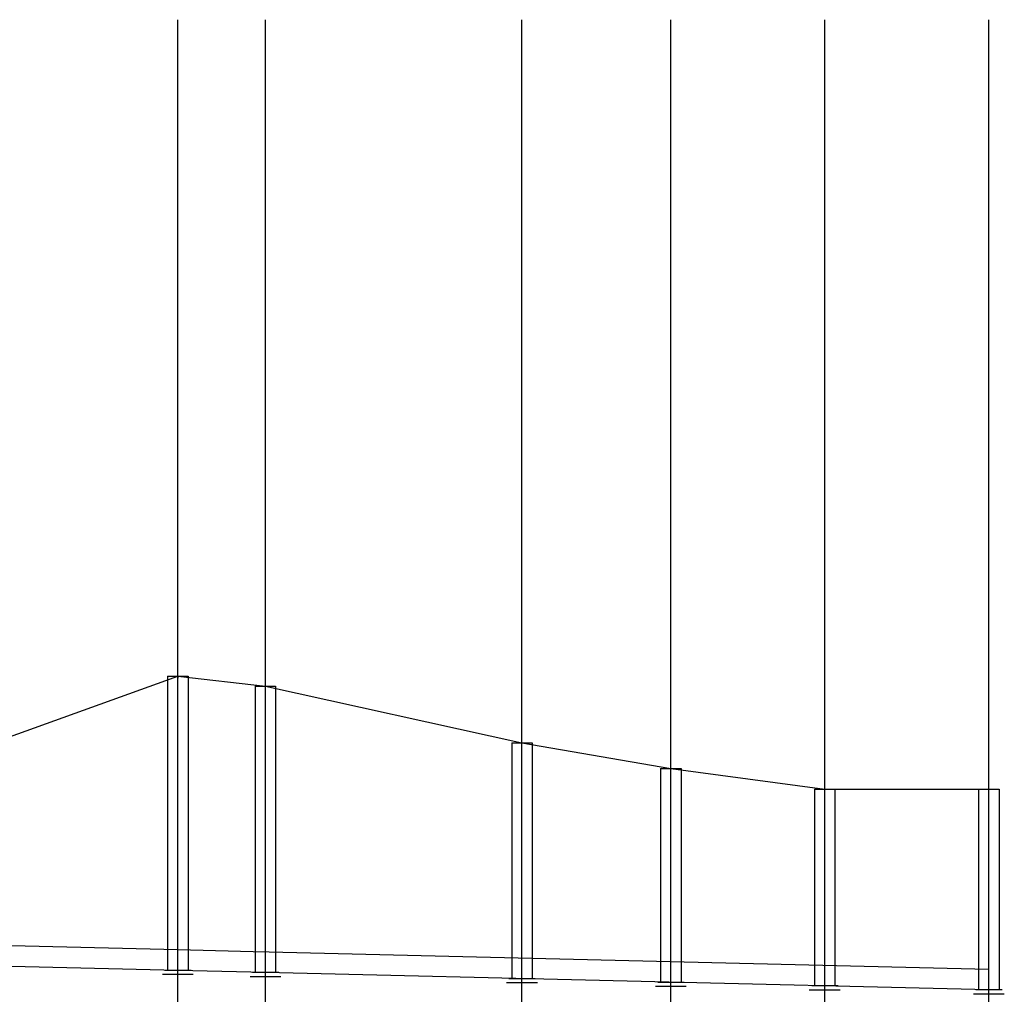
# Model space of a CAD drawing. Extents: x 0 to 362422, y 0 to 4201735.
# Tile 87 of 256: x 360627 to 360819, y 4199763 to 4199953. Entities that reach past the tile are written whole.
import ezdxf

# ---------------------------------------------------------------- set-up
doc = ezdxf.new("R2010")
doc.units = 0
doc.header["$LTSCALE"] = 0.5
doc.header["$MEASUREMENT"] = 0
doc.layers.add('(043) Кроки', color=7, linetype='Continuous')
doc.layers.add('_PP_TABPE', color=7, linetype='Continuous')
doc.layers.add('К1', color=24, linetype='Continuous', lineweight=25)

# ---------------------------------------------------------------- blocks, each defined once
blk = doc.blocks.new('*U530')
blk.add_lwpolyline([(-2, 0), (2, 0)])
at = {"layer": '_PP_TABPE', "color": 0, "lineweight": 30}
for p, q in [((-2, 0), (-2, -57.38)), ((2, 0), (2, -57.38)), ((2.59, -57.38), (-2.54, -57.38)), ((3, -58.19), (-3, -58.19))]:
    blk.add_line(p, q, dxfattribs=at)
blk = doc.blocks.new('*U529')
blk.add_lwpolyline([(-2, 0), (2, 0)])
at = {"layer": '_PP_TABPE', "color": 0, "lineweight": 30}
for p, q in [((-2, 0), (-2, -55.79)), ((2, 0), (2, -55.79)), ((3, -56.6), (-3, -56.6)), ((2.59, -55.79), (-2.54, -55.79))]:
    blk.add_line(p, q, dxfattribs=at)
blk = doc.blocks.new('*U531')
blk.add_lwpolyline([(-2, 0), (2, 0)])
at = {"layer": '_PP_TABPE', "color": 0, "lineweight": 30}
for p, q in [((-2, 0), (-2, -38.38)), ((2, 0), (2, -38.38)), ((3, -39.19), (-3, -39.19)), ((2.59, -38.38), (-2.54, -38.38))]:
    blk.add_line(p, q, dxfattribs=at)
blk = doc.blocks.new('*U678')
blk.add_lwpolyline([(-2, 0), (2, 0)])
at = {"layer": '_PP_TABPE', "color": 0, "lineweight": 30}
for p, q in [((-2, 0), (-2, -45.97)), ((2, 0), (2, -45.97)), ((2.59, -45.97), (-2.54, -45.97)), ((3, -46.78), (-3, -46.78))]:
    blk.add_line(p, q, dxfattribs=at)
blk = doc.blocks.new('*U679')
blk.add_lwpolyline([(-2, 0), (2, 0)])
at = {"layer": '_PP_TABPE', "color": 0, "lineweight": 30}
for p, q in [((-2, 0), (-2, -41.67)), ((2, 0), (2, -41.67)), ((2.59, -41.67), (-2.54, -41.67)), ((3, -42.48), (-3, -42.48))]:
    blk.add_line(p, q, dxfattribs=at)
blk = doc.blocks.new('*U680')
blk.add_lwpolyline([(-2, 0), (2, 0)])
at = {"layer": '_PP_TABPE', "color": 0, "lineweight": 30}
for p, q in [((-2, 0), (-2, -39.15)), ((2, 0), (2, -39.15)), ((3, -39.96), (-3, -39.96)), ((2.59, -39.15), (-2.54, -39.15))]:
    blk.add_line(p, q, dxfattribs=at)

msp = doc.modelspace()

# ---------------------------------------------------------------- linework, layer by layer
at = {"color": 30, "linetype": 'Continuous', "true_color": 0xf8991e}
for p, q in [((360657.574, 4199771.503, 267.491), (360607.599, 4199772.703, 267.491)), ((360674.628, 4199771.094, 267.491), (360657.599, 4199771.503, 267.491)), ((360815.628, 4199767.709, 267.491), (360672.628, 4199771.142, 267.491)), ((360657.574, 4199767.503, 267.491), (360607.599, 4199768.703, 267.491)), ((360674.628, 4199767.094, 267.491), (360657.599, 4199767.503, 267.491)), ((360815.628, 4199763.709, 267.491), (360674.653, 4199767.094, 267.491))]:
    msp.add_line(p, q, dxfattribs=at)
at = {"elevation": 267.491}
for points in [[(360657.549, 4199711.905), (360657.549, 4199952.797)], [(360674.628, 4199711.905), (360674.628, 4199952.797)]]:
    msp.add_lwpolyline(points, dxfattribs=at)
for points in [[(360724.628, 4199711.905), (360724.628, 4199952.797)], [(360753.628, 4199711.905), (360753.628, 4199952.797)], [(360783.628, 4199711.905), (360783.628, 4199952.797)], [(360815.628, 4199676.905), (360815.628, 4199952.797)]]:
    msp.add_lwpolyline(points)
at = {"layer": 'Defpoints', "color": 0, "linetype": 'ByBlock', "lineweight": 35}
msp.add_line((360657.549, 4199824.883, 267.491), (360657.549, 4199824.483, 267.491), dxfattribs=at)
at = {"layer": 'К1', "lineweight": 30, "ltscale": 10}
for p, q in [((360607.549, 4199806.862, 267.491), (360657.549, 4199824.883, 267.491)), ((360657.549, 4199824.883, 267.491), (360674.628, 4199822.883, 267.491)), ((360674.628, 4199822.883, 267.491), (360724.628, 4199811.862)), ((360724.628, 4199811.862), (360753.628, 4199806.862, 267.491)), ((360753.628, 4199806.862, 267.491), (360783.628, 4199802.862)), ((360783.628, 4199802.862), (360815.628, 4199802.862))]:
    msp.add_line(p, q, dxfattribs=at)

# ---------------------------------------------------------------- block references
at = {"layer": '(043) Кроки', "lineweight": 30}
for name, p in [('*U530', (360657.549, 4199824.883, 267.491)), ('*U529', (360674.628, 4199822.883, 267.491)), ('*U678', (360724.628, 4199811.862)), ('*U679', (360753.628, 4199806.862, 267.491)), ('*U531', (360783.628, 4199802.862)), ('*U680', (360815.628, 4199802.862))]:
    msp.add_blockref(name, p, dxfattribs=at)

doc.saveas('drawing.dxf')
